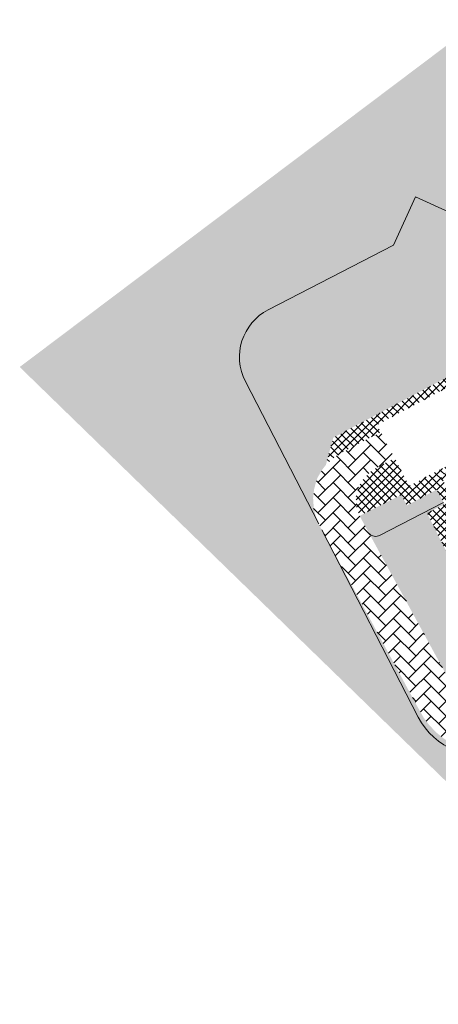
# Model space of a CAD drawing. Extents: x 7489187 to 7491099, y 5781939 to 5785132.
# Tile 4 of 256: x 7490034 to 7490082, y 5784304 to 5784414. Entities that reach past the tile are written whole.
import ezdxf

# ---------------------------------------------------------------- set-up
doc = ezdxf.new("R2010")
doc.units = 0
doc.header["$MEASUREMENT"] = 0
doc.layers.get('0').update_dxf_attribs({"linetype": 'CONTINUOUS', "lineweight": 5})
for name, color, linetype, lineweight in [('_ISTN_ROZBIÓRKA_DR_szraf utwardzenia', 40, 'CONTINUOUS', 15), ('_ISTN_ROZBIÓRKA_DR_szraf zieleń', 40, 'CONTINUOUS', 30), ('_ROZBIÓRKA_DR_szraf utwardzenia', 11, 'CONTINUOUS', 15), ('_ROZBIÓRKA_DR_szraf zieleń', 11, 'CONTINUOUS', 30)]:
    doc.layers.add(name, color=color, linetype=linetype, lineweight=lineweight)
pattern_1 = [(45, (-7489999.249338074, -5784190.541704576), (-0.4419417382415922, 0.4419417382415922), []), (135, (-7489999.249338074, -5784190.541704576), (-0.4419417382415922, -0.4419417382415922), [])]

# ---------------------------------------------------------------- blocks, each defined once
blk = doc.blocks.new('FDFSDFSSDFZ')
at = {"layer": '_ISTN_ROZBIÓRKA_DR_szraf utwardzenia', "ltscale": 2}
h = blk.add_hatch(dxfattribs=at)
h.set_pattern_fill('AR-HBONE', color=256, scale=0.5)
h.set_pattern_definition([(45, (-7490095.743009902, -5784199.445437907), (0, 2.82842712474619), [6, -2]), (135, (-7490094.328796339, -5784198.031224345), (2.220446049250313e-16, 2.82842712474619), [6, -2])])
h.paths.add_polyline_path([(86.07000000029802, -32.99000000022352), (94.28000000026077, -28.87999999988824), (97.87000000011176, -27.04999999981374), (98.75999999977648, -26.18999999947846), (98.9199999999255, -25.89999999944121), (99.28000000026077, -25.29000000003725), (99.69000000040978, -24.33000000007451), (100, -23.55999999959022), (100.7000000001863, -22.08999999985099), (100.9142929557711, -21.63151274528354), (100.212429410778, -20.30914882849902), (72.73376459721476, -34.053068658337), (73.19000000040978, -33.91999999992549), (73.69000000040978, -33.87999999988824), (74.17999999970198, -33.93999999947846), (74.5, -34.03000000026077), (74.95000000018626, -34.25), (75.34999999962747, -34.54999999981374), (75.67999999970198, -34.91999999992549), (75.88999999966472, -35.28000000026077), (79.17999999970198, -41.91999999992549), (88.25999999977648, -37.29000000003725)])
h.paths.add_polyline_path([(56.76996515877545, -6.416777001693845), (56.81000000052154, -6.290000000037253), (56.74000000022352, -6.439999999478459)])
h.paths.add_polyline_path([(58.72203747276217, 5.920433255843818), (58.78000000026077, 5.910000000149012), (58.66999999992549, 5.950000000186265)])
at = {"layer": '_ISTN_ROZBIÓRKA_DR_szraf utwardzenia'}
h = blk.add_hatch(dxfattribs=at)
h.set_pattern_fill('ANSI37', color=256, scale=5)
h.set_pattern_definition(pattern_1)
h.paths.add_polyline_path([(49.21128002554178, -15.8999971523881), (49.17999999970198, -15.88999999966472), (49.21972360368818, -15.86885679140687)])
edge = h.paths.add_edge_path()
edge.add_line((57.83947440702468, -11.22995377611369), (57.84488315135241, -11.23069774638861))
edge.add_arc((57.84195499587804, -11.23195268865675), 0.003185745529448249, 23.19889622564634, 141.1373759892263)
edge = h.paths.add_edge_path()
edge.add_arc((64.61025957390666, -24.4506355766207), 0.007993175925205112, 283.4928539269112, 394.6269540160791)
edge.add_line((64.61683691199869, -24.44609360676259), (64.61212457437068, -24.4584081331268))
h.paths.add_polyline_path([(59.70999999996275, -43.95999999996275), (57.41999999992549, -45.16000000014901), (58.66000000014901, -47.29000000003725), (60.84999999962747, -46.13999999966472)])
h.paths.add_polyline_path([(62.3219036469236, -42.59157070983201), (61.12999999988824, -40.28000000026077), (56.21445642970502, -42.88642733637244), (57.41999999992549, -45.16000000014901), (59.70999999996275, -43.95999999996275)])
h.paths.add_polyline_path([(69.25, -42), (68.17999999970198, -39.95000000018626), (67.25999999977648, -38.12999999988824), (66.78000000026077, -37.97999999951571), (66.29000000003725, -37.91999999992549), (65.79000000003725, -37.95000000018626), (65.29999999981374, -38.0699999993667), (65.04999999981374, -38.16999999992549), (64.62000000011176, -38.41000000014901), (64.5800000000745, -38.43999999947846), (61.12999999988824, -40.28000000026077), (63.44000000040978, -44.75999999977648)])
h.paths.add_polyline_path([(94.27999806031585, -28.88000097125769), (86.07000000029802, -32.99000000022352), (88.25999999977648, -37.29000000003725), (79.17999999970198, -41.91999999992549), (75.88999999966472, -35.28000000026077), (75.67999999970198, -34.91999999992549), (75.34999999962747, -34.54999999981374), (74.95000000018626, -34.25), (74.5, -34.03000000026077), (74.17999999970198, -33.93999999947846), (73.69000000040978, -33.87999999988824), (73.19000000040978, -33.91999999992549), (72.73376459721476, -34.053068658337), (72.43999998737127, -34.20000000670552), (72.1699999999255, -34.33999999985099), (71.79000000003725, -34.66000000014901), (71.46999999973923, -35.04999999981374), (71.34999999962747, -35.25), (71.15000000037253, -35.70999999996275), (71.04999999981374, -36.20000000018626), (71.04000000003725, -36.70000000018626), (71.12000000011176, -37.18999999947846), (71.29999999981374, -37.66000000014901), (75.25, -35.67999999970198), (78.86000000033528, -42.87000000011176), (89.23973959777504, -37.63369145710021), (87.40836682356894, -33.99561086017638), (90.47659464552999, -32.4519082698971), (91.88351546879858, -35.26232675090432), (92.4199999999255, -35), (93.20490985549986, -36.57251269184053), (97.14850970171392, -34.61004490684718)])
h.paths.add_polyline_path([(86.37999999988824, -61.91999999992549), (92.92999999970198, -56.79999999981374), (92.5800000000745, -56.0699999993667), (85.8300000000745, -61.26999999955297), (77.20999999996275, -67.66000000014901), (73.91000000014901, -69.53000000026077), (72.25316040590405, -70.20779801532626), (72.90929836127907, -70.84536183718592), (74.25, -70.26999999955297), (77.59999999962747, -68.38999999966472)])
h.paths.add_polyline_path([(87.94964933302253, 2.794854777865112), (86.28000000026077, 1.870000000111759), (87.45000000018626, -0.1799999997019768), (89.03984216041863, 0.7408491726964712)])
h = blk.add_hatch(dxfattribs=at)
h.set_pattern_fill('AR-CONC', color=256, scale=0.3, angle=236.3880229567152)
h.set_pattern_definition([(286.3880229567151, (-7489999.249338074, -5784190.541704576), (-1.347932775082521, -1.687802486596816), [0.225, -2.475]), (231.3880229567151, (-7489999.249338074, -5784190.541704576), (2.109713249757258, -0.9025045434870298), [0.18, -1.98]), (336.8394674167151, (-7489999.361665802, -5784190.682354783), (0.7617804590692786, -2.590307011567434), [0.191220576, -2.103426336]), (282.5722229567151, (-7489998.749654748, -5784190.873843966), (-2.185900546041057, -2.391536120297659), [0.3375, -3.7125]), (333.0236584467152, (-7489998.931813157, -5784191.073138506), (0.8815638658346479, -3.952890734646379), [0.2868310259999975, -3.155141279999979]), (227.5721869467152, (-7489998.749654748, -5784190.873843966), (0.8815638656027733, -3.9528907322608), [0.27, -2.970000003]), (257.3880229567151, (-7489999.040645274, -5784191.040650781), (-1.997191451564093, -0.8226945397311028), [0.2249999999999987, -2.47499999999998]), (202.3880229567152, (-7489999.040645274, -5784191.040650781), (1.407653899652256, -1.812157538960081), [0.18, -1.98]), (307.8394676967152, (-7489999.207077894, -5784191.109208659), (-0.589537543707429, -2.634852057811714), [0.19122057, -2.103426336]), (273.8880229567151, (-7489999.249338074, -5784190.541704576), (0.8115137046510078, -0.5832161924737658), [0, -1.956, 0, -2.01, 0, -1.9875]), (243.8880229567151, (-7489999.249338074, -5784190.541704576), (0.5485260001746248, -1.312255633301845), [0, -1.146, 0, -1.911, 0, -0.7575]), (203.8880229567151, (-7489998.879002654, -5784189.984557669), (-0.942868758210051, -1.296254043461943), [0, -0.75, 0, -2.34, 0, -3.105]), (193.8880229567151, (-7489998.712932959, -5784189.734716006), (-0.7183915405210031, -1.623286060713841), [0, -0.975, 0, -1.554, 0, -2.205])])
h.paths.add_polyline_path([(85.8300000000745, -61.26999999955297), (92.5800000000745, -56.0699999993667), (97.87000000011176, -52.12999999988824), (111.1299999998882, -42.04000000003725), (111.5759357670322, -41.71885284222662), (109.8061731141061, -38.38448637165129), (105.9199999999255, -41.54999999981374), (95.04999999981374, -49.75), (87.37000000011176, -55.63999999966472), (77.49000000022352, -63.12999999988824), (72.98000000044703, -65.91000000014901), (70.56000000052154, -66.8999999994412), (71.12922030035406, -69.1156747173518), (72.25316040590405, -70.20779801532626), (73.91000000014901, -69.53000000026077), (77.20999999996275, -67.66000000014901)])
at = {"layer": '_ISTN_ROZBIÓRKA_DR_szraf zieleń'}
h = blk.add_hatch(dxfattribs=at)
h.set_pattern_fill('AR-SAND', color=256, scale=0.5, angle=236.3880229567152)
h.set_pattern_definition([(273.8880229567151, (-7489999.249338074, -5784190.541704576), (0.8197702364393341, -0.5070811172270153), [0, -0.76, 0, -0.85, 0, -0.8125]), (243.8880229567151, (-7489999.249338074, -5784190.541704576), (0.6853056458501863, -1.5180614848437), [0, -0.41, 0, -0.685, 0, -0.2625]), (203.8880229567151, (-7489998.908895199, -5784190.029529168), (-0.8595845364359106, -1.298303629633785), [0, -0.25, 0, -0.9, 0, -1.175]), (193.8880229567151, (-7489998.908895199, -5784190.029529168), (-0.466577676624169, -1.494684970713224), [0, -0.125, 0, -0.59, 0, -0.675])])
edge = h.paths.add_edge_path(flags=17)
edge.add_line((46.94635382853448, -13.79315116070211), (43.59032535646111, -15.57982763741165))
edge.add_line((43.59032535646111, -15.57982763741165), (42.95999999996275, -14.38999999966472))
edge.add_line((42.95999999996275, -14.38999999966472), (38.25999999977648, -16.75))
edge.add_line((38.25999999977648, -16.75), (39.37166953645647, -18.78823610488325))
edge.add_arc((40.06136920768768, -18.06414055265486), 1.000000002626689, 226.3936601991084, 297.2604725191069)
edge.add_line((40.51940561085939, -18.95307399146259), (47.71854556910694, -15.24360819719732))
edge.add_line((47.71854556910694, -15.24360819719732), (46.94635382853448, -13.79315116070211))
h.paths.add_polyline_path([(89.03984216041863, 0.7408491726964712), (87.45000000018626, -0.1799999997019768), (86.28000000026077, 1.870000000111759), (87.94964933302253, 2.794854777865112), (86.9141155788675, 4.745878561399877), (86.54000000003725, 4.060000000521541), (86.19000000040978, 3.129999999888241), (85.99000000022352, 2.150000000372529), (85.95000000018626, 1.150000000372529), (86.03000000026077, 0.3200000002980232), (92.75999999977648, -12.09999999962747), (93.08999999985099, -12.70000000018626), (93.59999999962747, -13.29999999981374), (94.15000000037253, -13.75), (94.81000000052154, -14.0699999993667), (95.54999999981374, -14.21999999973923), (96.28000000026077, -14.25999999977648), (96.95837672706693, -14.17826786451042)], flags=17)
edge = h.paths.add_edge_path()
edge.add_line((100.9142929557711, -21.63151274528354), (100.7000000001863, -22.08999999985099))
edge.add_line((100.7000000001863, -22.08999999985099), (100, -23.55999999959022))
edge.add_line((100, -23.55999999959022), (99.69000000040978, -24.33000000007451))
edge.add_line((99.69000000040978, -24.33000000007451), (99.28000000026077, -25.29000000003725))
edge.add_line((99.28000000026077, -25.29000000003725), (98.9199999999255, -25.89999999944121))
edge.add_line((98.9199999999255, -25.89999999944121), (98.75999999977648, -26.18999999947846))
edge.add_line((98.75999999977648, -26.18999999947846), (97.87000000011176, -27.04999999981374))
edge.add_line((97.87000000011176, -27.04999999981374), (94.28000000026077, -28.87999999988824))
edge.add_line((94.28000000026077, -28.87999999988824), (97.63736342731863, -35.58656293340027))
edge.add_line((97.63736342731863, -35.58656293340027), (93.16631717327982, -37.82480898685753))
edge.add_line((93.16631717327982, -37.82480898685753), (91.88351546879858, -35.26232675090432))
edge.add_line((91.88351546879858, -35.26232675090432), (88.81000000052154, -36.78000000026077))
edge.add_line((88.81000000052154, -36.78000000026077), (89.24121690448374, -37.63662617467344))
edge.add_line((89.24121690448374, -37.63662617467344), (78.86000000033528, -42.87000000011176))
edge.add_line((78.86000000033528, -42.87000000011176), (75.25, -35.67999999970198))
edge.add_line((75.25, -35.67999999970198), (71.29999999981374, -37.66000000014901))
edge.add_line((71.29999999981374, -37.66000000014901), (80.79999999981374, -55.76999999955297))
edge.add_line((80.79999999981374, -55.76999999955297), (77.29999999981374, -57.46999999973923))
edge.add_line((77.29999999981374, -57.46999999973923), (69.25, -42))
edge.add_line((69.25, -42), (63.44000000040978, -44.75999999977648))
edge.add_line((63.44000000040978, -44.75999999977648), (62.3219036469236, -42.59157070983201))
edge.add_line((62.3219036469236, -42.59157070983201), (59.71101718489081, -43.96194514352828))
edge.add_line((59.71101718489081, -43.96194514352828), (60.84999999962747, -46.13999999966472))
edge.add_line((60.84999999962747, -46.13999999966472), (58.66000000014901, -47.29000000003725))
edge.add_line((58.66000000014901, -47.29000000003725), (57.41999999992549, -45.16000000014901))
edge.add_line((57.41999999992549, -45.16000000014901), (56.2190921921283, -42.89517006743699))
edge.add_line((56.2190921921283, -42.89517006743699), (55.20999999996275, -43.20000000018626))
edge.add_line((55.20999999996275, -43.20000000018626), (54.23000000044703, -43.37999999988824))
edge.add_arc((51.92325254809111, -35.80484337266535), 7.91859089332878, 207.0490962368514, 286.93626954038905, ccw=False)
edge.add_line((44.87081948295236, -39.4058528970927), (33.73000000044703, -17.80999999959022))
edge.add_line((33.73000000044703, -17.80999999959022), (25.40427235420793, -1.626181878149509))
edge.add_arc((30.7378729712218, 1.122036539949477), 6.000000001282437, 117.26047265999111, 207.2604725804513, ccw=False)
edge.add_line((27.98965454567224, 6.455637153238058), (42.06542094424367, 13.70838878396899))
edge.add_line((42.06542094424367, 13.70838878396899), (44.54986302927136, 19.16984898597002))
edge.add_line((44.54986302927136, 19.16984898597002), (54.29281407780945, 14.73773801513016))
edge.add_line((54.29281407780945, 14.73773801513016), (52.65850050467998, 11.14508493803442))
edge.add_line((52.65850050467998, 11.14508493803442), (55.58000000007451, 12.58999999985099))
edge.add_line((55.58000000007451, 12.58999999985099), (57.96999999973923, 8.140000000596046))
edge.add_line((57.96999999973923, 8.140000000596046), (58.33000000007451, 7.890000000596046))
edge.add_line((58.33000000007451, 7.890000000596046), (59.36000000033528, 8.25))
edge.add_line((59.36000000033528, 8.25), (58.67999999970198, 10.29999999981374))
edge.add_line((58.67999999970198, 10.29999999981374), (59.59999999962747, 10.62999999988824))
edge.add_line((59.59999999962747, 10.62999999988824), (60.3120239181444, 8.584184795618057))
edge.add_line((60.3120239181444, 8.584184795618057), (62.33999999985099, 9.290000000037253))
edge.add_line((62.33999999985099, 9.290000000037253), (61.70000000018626, 11.37000000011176))
edge.add_line((61.70000000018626, 11.37000000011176), (62.65000000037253, 11.70999999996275))
edge.add_line((62.65000000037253, 11.70999999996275), (62.79327710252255, 11.23468389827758))
edge.add_line((62.79327710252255, 11.23468389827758), (65.04409988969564, 12.05855243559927))
edge.add_line((65.04409988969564, 12.05855243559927), (64.88999999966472, 12.50999999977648))
edge.add_line((64.88999999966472, 12.50999999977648), (65.8300000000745, 12.83999999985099))
edge.add_line((65.8300000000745, 12.83999999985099), (65.97795227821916, 12.40037037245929))
edge.add_line((65.97795227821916, 12.40037037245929), (66.52810051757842, 12.60174110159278))
edge.add_line((66.52810051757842, 12.60174110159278), (67.12280952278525, 10.97698603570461))
edge.add_line((67.12280952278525, 10.97698603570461), (69.23000000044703, 11.70000000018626))
edge.add_line((69.23000000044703, 11.70000000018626), (68.54999999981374, 13.81000000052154))
edge.add_line((68.54999999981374, 13.81000000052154), (69.45999999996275, 14.12999999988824))
edge.add_line((69.45999999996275, 14.12999999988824), (70.1699999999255, 12.03000000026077))
edge.add_line((70.1699999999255, 12.03000000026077), (71, 12.32000000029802))
edge.add_line((71, 12.32000000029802), (72.50999999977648, 7.799999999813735))
edge.add_line((72.50999999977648, 7.799999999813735), (82.66000000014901, 11.41999999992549))
edge.add_line((82.66000000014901, 11.41999999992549), (83.19093015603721, 11.76064102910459))
edge.add_line((83.19093015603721, 11.76064102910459), (70.9199999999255, 34.87999999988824))
edge.add_line((70.9199999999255, 34.87999999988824), (51.91000000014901, 39.10000000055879))
edge.add_line((51.91000000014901, 39.10000000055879), (0, 0))
edge.add_line((0, 0), (71.12922030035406, -69.1156747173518))
edge.add_line((71.12922030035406, -69.1156747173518), (70.56000000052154, -66.8999999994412))
edge.add_line((70.56000000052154, -66.8999999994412), (72.98000000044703, -65.91000000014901))
edge.add_line((72.98000000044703, -65.91000000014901), (77.49000000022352, -63.12999999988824))
edge.add_line((77.49000000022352, -63.12999999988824), (87.37000000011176, -55.63999999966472))
edge.add_line((87.37000000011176, -55.63999999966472), (95.04999999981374, -49.75))
edge.add_line((95.04999999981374, -49.75), (105.9199999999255, -41.54999999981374))
edge.add_line((105.9199999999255, -41.54999999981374), (109.8061731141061, -38.38448637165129))
edge.add_line((109.8061731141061, -38.38448637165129), (100.9142929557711, -21.63151274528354))
h.paths.add_polyline_path([(112.2400000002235, -42.96999999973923), (111.5759357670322, -41.71885284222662), (111.1299999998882, -42.04000000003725), (97.87000000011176, -52.12999999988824), (92.5800000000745, -56.0699999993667), (92.92999999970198, -56.79999999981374), (86.37999999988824, -61.91999999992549), (77.59999999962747, -68.38999999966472), (74.25, -70.26999999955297), (72.90929836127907, -70.84536183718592), (73.8300000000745, -71.74000000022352)])
at = {"layer": '_ROZBIÓRKA_DR_szraf utwardzenia'}
h = blk.add_hatch(dxfattribs=at)
h.set_pattern_fill('ANSI37', color=256, scale=5)
h.set_pattern_definition(pattern_1)
h.paths.add_polyline_path([(49.21128002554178, -15.8999971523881), (49.17999999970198, -15.88999999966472), (49.21972360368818, -15.86885679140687)], flags=16)
edge = h.paths.add_edge_path(flags=16)
edge.add_line((57.83947440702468, -11.22995377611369), (57.84488315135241, -11.23069774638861))
edge.add_arc((57.84195499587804, -11.23195268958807), 0.003185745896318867, 23.19891162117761, 141.1373629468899)
edge = h.paths.add_edge_path(flags=16)
edge.add_arc((64.61025957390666, -24.4506355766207), 0.007993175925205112, 283.4928539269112, 394.6269392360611)
edge.add_line((64.61683691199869, -24.44609360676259), (64.61212457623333, -24.4584081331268))
h.paths.add_polyline_path([(57.13999999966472, -30.76999999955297), (56.24000000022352, -31.25), (54.92999999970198, -31.76999999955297), (57.46999999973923, -36.92999999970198), (59.61000000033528, -35.75999999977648)])
edge = h.paths.add_edge_path()
edge.add_line((53.41999999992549, 0.9100000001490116), (53.25, 1.270000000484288))
edge.add_line((53.25, 1.270000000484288), (49.25, 8.5))
edge.add_line((49.25, 8.5), (51.61000000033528, 9.6800000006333))
edge.add_line((51.61000000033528, 9.6800000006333), (54.34999999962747, 4.520000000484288))
edge.add_line((54.34999999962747, 4.520000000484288), (54.53000000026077, 4.370000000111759))
edge.add_line((54.53000000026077, 4.370000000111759), (54.90000000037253, 4.25))
edge.add_line((54.90000000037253, 4.25), (55.29000000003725, 4.320000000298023))
edge.add_line((55.29000000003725, 4.320000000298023), (55.48000000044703, 4.450000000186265))
edge.add_line((55.48000000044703, 4.450000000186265), (55.70000000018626, 4.78000000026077))
edge.add_line((55.70000000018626, 4.78000000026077), (55.73000000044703, 5.169999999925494))
edge.add_line((55.73000000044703, 5.169999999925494), (53.04999999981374, 10.41999999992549))
edge.add_line((53.04999999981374, 10.41999999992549), (55.21999999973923, 11.49000000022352))
edge.add_line((55.21999999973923, 11.49000000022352), (57.61000000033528, 7))
edge.add_line((57.61000000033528, 7), (57.62000000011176, 6.96999999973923))
edge.add_line((57.62000000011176, 6.96999999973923), (57.87999999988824, 6.540000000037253))
edge.add_line((57.87999999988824, 6.540000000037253), (58.23000000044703, 6.200000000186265))
edge.add_line((58.23000000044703, 6.200000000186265), (58.66999999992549, 5.950000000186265))
edge.add_line((58.66999999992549, 5.950000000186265), (58.78000000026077, 5.910000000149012))
edge.add_line((58.78000000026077, 5.910000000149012), (59.28000000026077, 5.820000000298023))
edge.add_line((59.28000000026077, 5.820000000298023), (59.77000000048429, 5.870000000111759))
edge.add_line((59.77000000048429, 5.870000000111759), (60.24000000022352, 6.040000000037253))
edge.add_line((60.24000000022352, 6.040000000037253), (69.69000000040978, 9.5))
edge.add_line((69.69000000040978, 9.5), (69.99000000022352, 9.53000000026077))
edge.add_line((69.99000000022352, 9.53000000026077), (70.28000000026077, 9.480000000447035))
edge.add_line((70.28000000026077, 9.480000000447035), (70.45999999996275, 9.400000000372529))
edge.add_line((70.45999999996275, 9.400000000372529), (70.70000000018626, 9.230000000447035))
edge.add_line((70.70000000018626, 9.230000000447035), (70.89885714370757, 8.9648571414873))
edge.add_line((70.89885714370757, 8.9648571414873), (71.1699999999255, 8.360000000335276))
edge.add_line((71.1699999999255, 8.360000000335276), (71.36000000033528, 8.120000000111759))
edge.add_line((71.36000000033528, 8.120000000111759), (71.58999999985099, 7.940000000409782))
edge.add_line((71.58999999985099, 7.940000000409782), (71.77000000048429, 7.860000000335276))
edge.add_line((71.77000000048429, 7.860000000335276), (72.06000000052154, 7.78000000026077))
edge.add_line((72.06000000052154, 7.78000000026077), (72.36000000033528, 7.78000000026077))
edge.add_line((72.36000000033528, 7.78000000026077), (72.50999999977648, 7.799999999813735))
edge.add_line((72.50999999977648, 7.799999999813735), (71, 12.32000000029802))
edge.add_line((71, 12.32000000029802), (70.1699999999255, 12.03000000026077))
edge.add_line((70.1699999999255, 12.03000000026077), (69.45999999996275, 14.12999999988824))
edge.add_line((69.45999999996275, 14.12999999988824), (68.54999999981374, 13.81000000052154))
edge.add_line((68.54999999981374, 13.81000000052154), (69.23000000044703, 11.70000000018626))
edge.add_line((69.23000000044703, 11.70000000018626), (66.53000000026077, 10.75999999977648))
edge.add_line((66.53000000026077, 10.75999999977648), (65.8300000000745, 12.83999999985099))
edge.add_line((65.8300000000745, 12.83999999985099), (64.88999999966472, 12.50999999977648))
edge.add_line((64.88999999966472, 12.50999999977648), (65.59999999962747, 10.4300000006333))
edge.add_line((65.59999999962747, 10.4300000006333), (63.28000000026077, 9.620000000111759))
edge.add_line((63.28000000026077, 9.620000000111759), (62.65000000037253, 11.70999999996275))
edge.add_line((62.65000000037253, 11.70999999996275), (61.70000000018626, 11.37000000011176))
edge.add_line((61.70000000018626, 11.37000000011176), (62.33999999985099, 9.290000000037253))
edge.add_line((62.33999999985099, 9.290000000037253), (60.3120239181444, 8.584184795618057))
edge.add_line((60.3120239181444, 8.584184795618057), (59.59999999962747, 10.62999999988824))
edge.add_line((59.59999999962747, 10.62999999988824), (58.67999999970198, 10.29999999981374))
edge.add_line((58.67999999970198, 10.29999999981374), (59.36000000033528, 8.25))
edge.add_line((59.36000000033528, 8.25), (58.33000000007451, 7.890000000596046))
edge.add_line((58.33000000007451, 7.890000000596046), (57.96999999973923, 8.140000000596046))
edge.add_line((57.96999999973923, 8.140000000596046), (55.58000000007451, 12.58999999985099))
edge.add_line((55.58000000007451, 12.58999999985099), (48.20000000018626, 8.940000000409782))
edge.add_line((48.20000000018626, 8.940000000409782), (50.97033841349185, 3.867689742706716))
edge.add_line((50.97033841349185, 3.867689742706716), (48.09999999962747, 2.299999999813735))
edge.add_line((48.09999999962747, 2.299999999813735), (49.53000000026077, -0.4100000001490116))
edge.add_line((49.53000000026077, -0.4100000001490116), (35.29999999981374, -7.950000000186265))
edge.add_line((35.29999999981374, -7.950000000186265), (34.46999999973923, -11.01999999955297))
edge.add_line((34.46999999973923, -11.01999999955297), (35.19000000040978, -10.3199999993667))
edge.add_line((35.19000000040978, -10.3199999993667), (36.23000000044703, -9.629999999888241))
edge.add_line((36.23000000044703, -9.629999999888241), (40.65472773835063, -7.322749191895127))
edge.add_line((40.65472773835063, -7.322749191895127), (40.24102300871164, -6.539787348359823))
edge.add_arc((40.21999999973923, -6.5), 0.04499999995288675, 180, 297.8512683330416, ccw=False)
edge.add_arc((40.21999999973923, -6.5), 0.04499999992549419, 27.878521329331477, 180, ccw=False)
edge.add_line((40.25977734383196, -6.478958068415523), (50.01022265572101, -1.321041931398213))
edge.add_arc((50.04999999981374, -1.299999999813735), 0.0449999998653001, -61.44158740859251, 207.8785213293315, ccw=False)
edge.add_line((50.07151245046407, -1.339524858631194), (50.51421052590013, -2.152894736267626))
edge.add_line((50.51421052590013, -2.152894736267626), (52.70000000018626, -1.059999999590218))
edge.add_line((52.70000000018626, -1.059999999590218), (53.12000000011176, -0.7000000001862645))
edge.add_line((53.12000000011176, -0.7000000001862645), (53.33999999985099, -0.3599999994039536))
edge.add_line((53.33999999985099, -0.3599999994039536), (53.46999999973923, 0.009999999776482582))
edge.add_line((53.46999999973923, 0.009999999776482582), (53.5, 0.5200000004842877))
edge.add_line((53.5, 0.5200000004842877), (53.41999999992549, 0.9100000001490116))
h.paths.add_polyline_path([(49.1800000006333, -15.89000000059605), (57.86000000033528, -11.26999999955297), (64.6000000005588, -24.41999999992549), (56.04000000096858, -28.9300000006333)], flags=16)
h.paths.add_polyline_path([(65.40000000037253, -26.51999999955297), (65.63999999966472, -26.33999999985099), (65.86000000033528, -26.13999999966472), (66, -25.97999999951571), (66.19000000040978, -25.75), (66.33999999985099, -25.49000000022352), (66.46999999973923, -25.21999999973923), (66.57000000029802, -24.93999999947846), (66.58999999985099, -24.84999999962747), (66.62000000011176, -24.55999999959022), (66.62000000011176, -24.25999999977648), (66.5800000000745, -23.95999999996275), (66.52000000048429, -23.67999999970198), (66.42999999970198, -23.39999999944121), (66.29999999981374, -23.12999999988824), (60.95999999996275, -12.74000000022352), (59.91999999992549, -10.75), (59.87000000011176, -10.63999999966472), (59.70999999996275, -10.38999999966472), (59.5, -10.17999999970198), (59.25, -10.00999999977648), (59.20999999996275, -9.990000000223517), (58.92999999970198, -9.889999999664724), (58.62999999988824, -9.849999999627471), (58.33000000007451, -9.870000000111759), (48.79999999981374, -14.89999999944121), (47.37000000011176, -12.22999999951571), (50.53000000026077, -10.54000000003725), (50.33999999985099, -10.10999999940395), (55.54000000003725, -7.370000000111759), (56.74000000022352, -6.439999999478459), (56.81000000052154, -6.290000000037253), (56.92999999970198, -5.910000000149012), (56.96999999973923, -5.509999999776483), (56.92999999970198, -5.120000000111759), (56.81000000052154, -4.729999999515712), (56.62000000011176, -4.379999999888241), (56.36000000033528, -4.069999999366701), (56.04999999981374, -3.830000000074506), (55.69000000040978, -3.639999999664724), (55.63999999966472, -3.629999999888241), (55.24000000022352, -3.559999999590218), (54.83999999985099, -3.580000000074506), (54.45999999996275, -3.679999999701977), (52.01594937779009, -4.91204191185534), (52.57000000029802, -5.929999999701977), (48.15000000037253, -8.269999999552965), (49.33000000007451, -10.5), (43.84999999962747, -13.37000000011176), (42.19067206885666, -10.22961904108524), (40.32000000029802, -11.29000000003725), (39.54999999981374, -11.75), (38.83000000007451, -12.43999999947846), (38.25, -13.3199999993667), (37.91000000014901, -14.25999999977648), (37.84999999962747, -14.68999999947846), (37.90000000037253, -15.68999999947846), (38.25999999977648, -16.75), (42.95999999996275, -14.38999999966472), (43.59032535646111, -15.57982763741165), (46.94635382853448, -13.79315116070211), (47.83000000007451, -15.45000000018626), (45.86000000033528, -16.43999999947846), (49.02000000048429, -22.74000000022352), (51.12999999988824, -21.63999999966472), (56.24000000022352, -31.25), (57.13999999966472, -30.76999999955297), (59.61000000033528, -35.75999999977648), (63.79000000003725, -33.59999999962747), (63.83000000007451, -33.5699999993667), (64.12000000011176, -33.29999999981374), (64.28000000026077, -32.92999999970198), (64.28000000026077, -32.53000000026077), (64.12999999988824, -32.16999999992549), (64.08999999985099, -32.10999999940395), (63.79000000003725, -31.84999999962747), (63.41000000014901, -31.71999999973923), (63.02000000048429, -31.75999999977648), (62.66000000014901, -31.93999999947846), (59.59999999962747, -33.58999999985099), (57.91999999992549, -30.38999999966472), (64.67999999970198, -26.85999999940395), (64.87000000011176, -26.79000000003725), (65.13999999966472, -26.66999999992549)])
at = {"layer": '_ROZBIÓRKA_DR_szraf utwardzenia', "ltscale": 2}
h = blk.add_hatch(dxfattribs=at)
h.set_pattern_fill('AR-HBONE', color=256, scale=0.3)
h.set_pattern_definition([(45, (-7490034.42, -5784375.3), (0, 1.697056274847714), [3.6, -1.2]), (135, (-7490033.571471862, -5784374.451471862), (1.332267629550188e-16, 1.697056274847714), [3.6, -1.2])])
h.paths.add_polyline_path([(38.25, -13.3199999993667), (38.83000000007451, -12.43999999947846), (39.54999999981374, -11.75), (40.32000000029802, -11.29000000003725), (42.19067206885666, -10.22961904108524), (40.65472773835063, -7.322749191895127), (36.23000000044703, -9.629999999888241), (35.19000000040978, -10.3199999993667), (34.46999999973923, -11.01999999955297), (34.08000000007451, -11.51999999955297), (33.57000000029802, -12.37999999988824), (33.40000000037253, -12.79999999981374), (33.13999999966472, -13.76999999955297), (33.03000000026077, -14.75999999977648), (33.03000000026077, -14.91999999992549), (33.11000000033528, -15.91999999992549), (33.33999999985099, -16.88999999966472), (33.73000000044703, -17.80999999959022), (44.74000000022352, -38.16999999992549), (45.5, -39.50999999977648), (46.09999999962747, -40.29999999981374), (46.79000000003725, -41.03000000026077), (46.96999999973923, -41.20000000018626), (47.75, -41.83000000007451), (48.59999999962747, -42.35999999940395), (49.49000000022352, -42.80999999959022), (49.99000000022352, -42.99000000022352), (50.95999999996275, -43.25), (51.94000000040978, -43.41000000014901), (52.94000000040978, -43.46999999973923), (53.24000000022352, -43.46999999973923), (54.23000000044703, -43.37999999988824), (54.53093875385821, -43.32472553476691), (55.32023093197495, -43.0119182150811), (56.07868828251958, -42.63037790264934), (65.84885452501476, -37.59615190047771, -0.4479799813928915), (67.25999990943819, -38.12999982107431), (68.17999999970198, -39.95000000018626), (69.25, -42), (77.29999999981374, -57.46999999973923), (80.79999999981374, -55.76999999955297), (71.29999999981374, -37.66000000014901), (71.11532196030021, -37.75257278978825), (70.40477853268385, -36.37358674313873, -0.4142135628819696), (70.83567556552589, -35.02661690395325), (72.1699999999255, -34.33999999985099), (72.43999998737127, -34.20000000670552), (67.55191766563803, -25.4160916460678), (92.92499999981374, -12.39999999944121), (92.75999999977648, -12.09999999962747), (86.03000000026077, 0.3200000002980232), (60.95999999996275, -12.74000000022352), (66.29999999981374, -23.12999999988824), (66.42999999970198, -23.39999999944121), (66.52000000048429, -23.67999999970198), (66.5800000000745, -23.95999999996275), (66.62000000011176, -24.25999999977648), (66.62000000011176, -24.55999999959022), (66.5850485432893, -24.89786407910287), (66.46999999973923, -25.21999999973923), (66.33999999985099, -25.49000000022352), (66.19000000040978, -25.75), (66, -25.97999999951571), (65.86000000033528, -26.13999999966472), (65.63999999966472, -26.33999999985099), (65.40000000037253, -26.51999999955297), (65.13999999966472, -26.66999999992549), (64.87000000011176, -26.79000000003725), (64.67999999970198, -26.85999999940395), (57.91999999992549, -30.38999999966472), (59.59999999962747, -33.58999999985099), (62.66000000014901, -31.93999999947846), (63.02000000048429, -31.75999999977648), (63.41000000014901, -31.71999999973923), (63.79000000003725, -31.84999999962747), (64.11347826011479, -32.1303478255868), (64.28000000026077, -32.53000000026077), (64.28000000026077, -32.92999999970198), (64.12000000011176, -33.29999999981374), (63.80747909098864, -33.59096774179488), (59.61000000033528, -35.75999999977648), (57.46999999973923, -36.92999999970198), (55.08000000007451, -38.25), (54.12999999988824, -38.54999999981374), (53.13999999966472, -38.66000000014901), (52.81000000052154, -38.64999999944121), (51.82000000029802, -38.49000000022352), (50.88999999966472, -38.14999999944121), (50.37999999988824, -37.85999999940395), (48.83000000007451, -36.12999999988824), (38.25999999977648, -16.75), (37.90000000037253, -15.68999999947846), (37.84999999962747, -14.68999999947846), (37.91000000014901, -14.25999999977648)])
h.paths.add_polyline_path([(67.88999999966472, -12.33999999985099), (67.95000000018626, -12.04999999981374), (68.12999999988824, -11.80999999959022), (68.38999999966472, -11.66000000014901), (68.69000000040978, -11.63999999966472), (68.96999999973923, -11.75999999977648), (69.16000000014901, -11.95999999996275), (72.74000000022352, -18.93999999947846), (72.91000000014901, -19.18999999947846), (72.96999999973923, -19.47999999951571), (72.9199999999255, -19.76999999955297), (72.75, -20.01999999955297), (72.53000000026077, -20.17999999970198), (72.24000000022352, -20.24000000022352), (71.94000000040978, -20.18999999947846), (71.69000000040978, -20.03000000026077), (71.48000000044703, -19.66999999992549), (67.96999999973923, -12.62999999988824)], flags=16)
h.paths.add_polyline_path([(74.59999999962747, -8.979999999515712), (74.58999999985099, -8.679999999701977), (74.70999999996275, -8.410000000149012), (74.92999999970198, -8.21999999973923), (75.21999999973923, -8.149999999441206), (75.50999999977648, -8.209999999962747), (75.75, -8.399999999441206), (75.8300000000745, -8.540000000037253), (79.37000000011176, -15.35999999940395), (79.54999999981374, -15.59999999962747), (79.62999999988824, -15.87999999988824), (79.59999999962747, -16.17999999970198), (79.45999999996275, -16.43999999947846), (79.19933333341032, -16.65533333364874), (78.88999999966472, -16.72999999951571), (78.58999999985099, -16.68999999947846), (78.3300000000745, -16.54999999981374), (78.15000000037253, -16.3199999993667), (78.06000000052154, -16.08000000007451), (74.74000000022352, -9.240000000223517)], flags=16)
h.paths.add_polyline_path([(81.11000000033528, -5.519999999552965), (81.15000000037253, -5.21999999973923), (81.32000000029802, -4.96999999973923), (81.5, -4.849999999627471), (81.79000000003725, -4.78000000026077), (82.0800000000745, -4.839999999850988), (82.32000000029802, -5.019999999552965), (82.38999999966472, -5.120000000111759), (86.09999999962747, -12.25999999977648), (86.13999999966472, -12.55999999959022), (86.06000000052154, -12.83999999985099), (85.87000000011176, -13.0699999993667), (85.77000000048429, -13.13999999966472), (85.49000000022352, -13.22999999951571), (85.19000000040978, -13.18999999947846), (84.92999999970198, -13.04000000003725), (84.77000000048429, -12.83000000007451), (81.20000000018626, -5.799999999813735)], flags=16)
h.paths.add_polyline_path([(58.33000000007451, -9.870000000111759), (58.62999999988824, -9.849999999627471), (58.92999999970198, -9.889999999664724), (59.23230088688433, -9.997964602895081), (59.5, -10.17999999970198), (59.75969072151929, -10.43969072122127), (56.81000000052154, -4.729999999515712), (56.92999999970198, -5.120000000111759), (56.96999999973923, -5.509999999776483), (56.92999999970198, -5.910000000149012), (56.81000000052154, -6.290000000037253), (56.74000000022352, -6.439999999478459), (55.54000000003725, -7.370000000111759), (50.33999999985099, -10.10999999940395), (50.53000000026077, -10.54000000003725), (47.37000000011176, -12.22999999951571), (48.79999999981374, -14.89999999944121)], flags=17)
h.paths.add_polyline_path([(53.41533603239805, 0.9327368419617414), (53.5, 0.5200000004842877), (53.46999999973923, 0.009999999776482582), (53.33999999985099, -0.3599999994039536), (53.12000000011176, -0.7000000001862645), (52.70000000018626, -1.059999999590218), (50.52000000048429, -2.149999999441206), (52.02000000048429, -4.910000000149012), (54.45999999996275, -3.679999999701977), (54.83999999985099, -3.580000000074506), (55.24000000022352, -3.559999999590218), (55.68645669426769, -3.638129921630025), (56.04999999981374, -3.830000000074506), (56.36000000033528, -4.069999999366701), (56.58388452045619, -4.336939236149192)])
h.paths.add_polyline_path([(72.50999999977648, 7.799999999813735), (72.36000000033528, 7.78000000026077), (72.06000000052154, 7.78000000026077), (71.77000000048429, 7.860000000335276), (71.58999999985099, 7.940000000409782), (71.36000000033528, 8.120000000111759), (71.1699999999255, 8.360000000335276), (70.91000000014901, 8.940000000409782), (70.87999999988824, 8.990000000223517), (70.70000000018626, 9.230000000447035), (70.45999999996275, 9.400000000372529), (70.28000000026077, 9.480000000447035), (69.99000000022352, 9.53000000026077), (69.69000000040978, 9.5), (60.24000000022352, 6.040000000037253), (59.77000000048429, 5.870000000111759), (59.28000000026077, 5.820000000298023), (58.72203747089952, 5.920433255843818), (58.23000000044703, 6.200000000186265), (57.87999999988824, 6.540000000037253), (57.62000000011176, 6.96999999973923), (57.61000000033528, 7), (55.21999999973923, 11.49000000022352), (53.04999999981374, 10.41999999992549), (55.73000000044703, 5.169999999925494), (55.70000000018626, 4.78000000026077), (55.48000000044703, 4.450000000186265), (55.29000000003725, 4.320000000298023), (54.90000000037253, 4.25), (54.53000000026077, 4.370000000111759), (54.34999999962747, 4.520000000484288), (51.61000000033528, 9.6800000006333), (49.25, 8.5), (53.25, 1.270000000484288), (53.38704244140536, 0.979792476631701)])
h = blk.add_hatch(dxfattribs=at)
h.set_pattern_fill('DASH', color=256, scale=10, angle=135)
h.set_pattern_definition([(135, (-7489999.249338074, -5784190.541704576), (-1.767766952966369, 1.110223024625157e-16), [1.25, -1.25])])
h.paths.add_polyline_path([(100.212429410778, -20.30914882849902), (96.95837672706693, -14.17826786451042), (96.28000000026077, -14.25999999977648), (95.54999999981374, -14.21999999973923), (94.81000000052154, -14.0699999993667), (94.15000000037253, -13.75), (93.59999999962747, -13.29999999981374), (93.08999999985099, -12.70000000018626), (92.92499999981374, -12.39999999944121), (67.55191766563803, -25.4160916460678), (72.43999999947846, -34.20000000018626), (72.70999999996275, -34.05999999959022), (72.73376459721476, -34.053068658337)])
h.paths.add_polyline_path([(86.03000000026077, 0.3200000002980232), (85.95000000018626, 1.150000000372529), (85.99000000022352, 2.150000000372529), (86.19000000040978, 3.129999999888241), (86.54000000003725, 4.060000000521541), (86.9141155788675, 4.745878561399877), (83.19093015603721, 11.76064102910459), (82.66000000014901, 11.41999999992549), (72.50999999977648, 7.799999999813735), (53.40441279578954, 0.9859876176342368), (53.41528977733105, 0.9329623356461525), (56.62000000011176, -4.379999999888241), (56.81000000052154, -4.729999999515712), (59.87000000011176, -10.63999999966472), (59.91999999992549, -10.75), (60.95999999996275, -12.74000000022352)])
at = {"layer": '_ROZBIÓRKA_DR_szraf utwardzenia'}
h = blk.add_hatch(dxfattribs=at)
h.set_pattern_fill('ANSI37', color=256, scale=5)
h.set_pattern_definition(pattern_1)
h.paths.add_polyline_path([(69.16000000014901, -11.95999999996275), (68.96999999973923, -11.75999999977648), (68.69000000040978, -11.63999999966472), (68.38999999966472, -11.66000000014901), (68.12999999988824, -11.80999999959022), (67.95000000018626, -12.04999999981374), (67.88999999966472, -12.33999999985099), (67.96999999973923, -12.62999999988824), (71.48000000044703, -19.66999999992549), (71.69000000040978, -20.03000000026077), (71.94000000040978, -20.18999999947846), (72.24000000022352, -20.24000000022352), (72.53000000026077, -20.17999999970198), (72.75, -20.01999999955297), (72.9199999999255, -19.76999999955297), (72.96999999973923, -19.47999999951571), (72.91000000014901, -19.18999999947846), (72.74000000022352, -18.93999999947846)])
h.paths.add_polyline_path([(75.8300000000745, -8.540000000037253), (75.75, -8.399999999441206), (75.50999999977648, -8.209999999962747), (75.21999999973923, -8.149999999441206), (74.92999999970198, -8.21999999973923), (74.70999999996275, -8.410000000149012), (74.58999999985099, -8.679999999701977), (74.59999999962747, -8.979999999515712), (74.74000000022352, -9.240000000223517), (78.06000000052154, -16.08000000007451), (78.15000000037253, -16.3199999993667), (78.3300000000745, -16.54999999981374), (78.58999999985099, -16.68999999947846), (78.88999999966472, -16.72999999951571), (79.17999999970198, -16.66000000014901), (79.23000000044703, -16.62999999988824), (79.45999999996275, -16.43999999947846), (79.59999999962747, -16.17999999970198), (79.62999999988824, -15.87999999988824), (79.54999999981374, -15.59999999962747), (79.37000000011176, -15.35999999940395)])
h.paths.add_polyline_path([(82.38999999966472, -5.120000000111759), (82.32000000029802, -5.019999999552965), (82.0800000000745, -4.839999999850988), (81.79000000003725, -4.78000000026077), (81.5, -4.849999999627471), (81.32000000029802, -4.96999999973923), (81.15000000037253, -5.21999999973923), (81.11000000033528, -5.519999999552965), (81.20000000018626, -5.799999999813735), (84.77000000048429, -12.83000000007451), (84.92999999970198, -13.04000000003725), (85.19000000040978, -13.18999999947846), (85.49000000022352, -13.22999999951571), (85.77000000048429, -13.13999999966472), (85.87000000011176, -13.0699999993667), (86.06000000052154, -12.83999999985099), (86.13999999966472, -12.55999999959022), (86.09999999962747, -12.25999999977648)])
h = blk.add_hatch(dxfattribs=at)
h.set_pattern_fill('ANSI37', color=256, scale=5)
h.set_pattern_definition([(45, (-7490003.649338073, -5784190.751704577), (-0.4419417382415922, 0.4419417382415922), []), (135, (-7490003.649338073, -5784190.751704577), (-0.4419417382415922, -0.4419417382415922), [])])
h.paths.add_polyline_path([(88.80490985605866, -36.7825126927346), (91.88351546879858, -35.26232675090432), (90.47659464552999, -32.4519082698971), (87.40836682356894, -33.99561086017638)])
h = blk.add_hatch(dxfattribs=at)
h.set_pattern_fill('ANSI37', color=256, scale=5)
h.set_pattern_definition([(45, (-6539068.656065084, -5550548.48913175), (-0.4419417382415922, 0.4419417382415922), []), (135, (-6539068.656065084, -5550548.48913175), (-0.4419417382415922, -0.4419417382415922), [])])
edge = h.paths.add_edge_path()
edge.add_line((71.11532196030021, -37.75257278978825), (71.29999999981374, -37.66000000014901))
edge.add_line((71.29999999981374, -37.66000000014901), (71.12000000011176, -37.18999999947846))
edge.add_line((71.12000000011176, -37.18999999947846), (71.04000000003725, -36.70000000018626))
edge.add_line((71.04000000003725, -36.70000000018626), (71.04999999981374, -36.20000000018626))
edge.add_line((71.04999999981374, -36.20000000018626), (71.15000000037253, -35.70999999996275))
edge.add_line((71.15000000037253, -35.70999999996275), (71.34999999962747, -35.25))
edge.add_line((71.34999999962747, -35.25), (71.46999999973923, -35.04999999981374))
edge.add_line((71.46999999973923, -35.04999999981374), (71.79000000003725, -34.66000000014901))
edge.add_line((71.79000000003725, -34.66000000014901), (72.1699999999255, -34.33999999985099))
edge.add_line((72.1699999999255, -34.33999999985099), (70.83567556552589, -35.02661690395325))
edge.add_arc((71.29371196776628, -35.91555033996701), 0.9999999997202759, 117.2604725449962, 207.2604726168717)
edge.add_line((70.40477853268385, -36.37358674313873), (71.11532196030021, -37.75257278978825))
h = blk.add_hatch(dxfattribs=at)
h.set_pattern_fill('ANSI37', color=256, scale=5)
h.set_pattern_definition([(45, (-7490334.42, -5784055.3), (-0.4419417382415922, 0.4419417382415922), []), (135, (-7490334.42, -5784055.3), (-0.4419417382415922, -0.4419417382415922), [])])
edge = h.paths.add_edge_path()
edge.add_line((66.78000000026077, -37.97999999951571), (67.25999990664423, -38.12999981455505))
edge.add_arc((66.31629599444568, -38.49253935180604), 1.010946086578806, 21.0151085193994, 116.9801398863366)
edge.add_line((65.85764832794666, -37.5916207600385), (56.07868828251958, -42.63037790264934))
edge.add_line((56.07868828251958, -42.63037790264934), (56.21445642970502, -42.88642733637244))
edge.add_line((56.21445642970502, -42.88642733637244), (64.62000000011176, -38.41000000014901))
edge.add_line((64.62000000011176, -38.41000000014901), (65.04999999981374, -38.16999999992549))
edge.add_line((65.04999999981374, -38.16999999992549), (65.29999999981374, -38.0699999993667))
edge.add_line((65.29999999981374, -38.0699999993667), (65.79000000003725, -37.95000000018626))
edge.add_line((65.79000000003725, -37.95000000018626), (66.29000000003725, -37.91999999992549))
edge.add_line((66.29000000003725, -37.91999999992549), (66.78000000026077, -37.97999999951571))
at = {"layer": '_ROZBIÓRKA_DR_szraf zieleń'}
h = blk.add_hatch(dxfattribs=at)
h.set_pattern_fill('AR-SAND', color=256, scale=0.3, angle=236.3880229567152)
h.set_pattern_definition([(273.8880229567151, (-7488978.724287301, -5782385.307948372), (0.4918621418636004, -0.3042486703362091), [0, -0.456, 0, -0.51, 0, -0.4875]), (243.8880229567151, (-7488978.724287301, -5782385.307948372), (0.4111833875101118, -0.9108368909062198), [0, -0.246, 0, -0.411, 0, -0.1575]), (203.8880229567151, (-7488978.520021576, -5782385.000643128), (-0.5157507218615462, -0.7789821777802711), [0, -0.15, 0, -0.54, 0, -0.705]), (193.8880229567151, (-7488978.520021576, -5782385.000643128), (-0.2799466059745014, -0.8968109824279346), [0, -0.075, 0, -0.354, 0, -0.405])])
edge = h.paths.add_edge_path()
edge.add_line((48.09999999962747, 2.299999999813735), (50.97033841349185, 3.867689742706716))
edge.add_line((50.97033841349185, 3.867689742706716), (48.20000000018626, 8.940000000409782))
edge.add_line((48.20000000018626, 8.940000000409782), (52.65850050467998, 11.14508493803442))
edge.add_line((52.65850050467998, 11.14508493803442), (54.29281407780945, 14.73773801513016))
edge.add_line((54.29281407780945, 14.73773801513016), (44.54986302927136, 19.16984898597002))
edge.add_line((44.54986302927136, 19.16984898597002), (42.06542094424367, 13.70838878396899))
edge.add_line((42.06542094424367, 13.70838878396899), (27.98965454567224, 6.455637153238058))
edge.add_arc((30.7378729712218, 1.122036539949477), 6.00000000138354, 117.2604726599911, 207.2604725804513)
edge.add_line((25.40427235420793, -1.626181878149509), (33.66860935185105, -17.66518103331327))
edge.add_line((33.66860935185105, -17.66518103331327), (33.33999999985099, -16.88999999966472))
edge.add_line((33.33999999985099, -16.88999999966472), (33.11000000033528, -15.91999999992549))
edge.add_line((33.11000000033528, -15.91999999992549), (33.03000000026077, -14.75999999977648))
edge.add_line((33.03000000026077, -14.75999999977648), (33.13999999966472, -13.76999999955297))
edge.add_line((33.13999999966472, -13.76999999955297), (33.40000000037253, -12.79999999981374))
edge.add_line((33.40000000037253, -12.79999999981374), (33.57000000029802, -12.37999999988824))
edge.add_line((33.57000000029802, -12.37999999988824), (34.08000000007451, -11.51999999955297))
edge.add_line((34.08000000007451, -11.51999999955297), (34.46999999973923, -11.01999999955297))
edge.add_line((34.46999999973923, -11.01999999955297), (35.29999999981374, -7.950000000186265))
edge.add_line((35.29999999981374, -7.950000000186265), (49.53000000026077, -0.4100000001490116))
edge.add_line((49.53000000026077, -0.4100000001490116), (48.09999999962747, 2.299999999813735))
h = blk.add_hatch(dxfattribs=at)
h.set_pattern_fill('AR-SAND', color=256, scale=0.3, angle=236.3880229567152)
h.set_pattern_definition([(273.8880229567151, (-7488953.161944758, -5782381.62493745), (0.4918621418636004, -0.3042486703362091), [0, -0.456, 0, -0.51, 0, -0.4875]), (243.8880229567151, (-7488953.161944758, -5782381.62493745), (0.4111833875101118, -0.9108368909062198), [0, -0.246, 0, -0.411, 0, -0.1575]), (203.8880229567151, (-7488952.957679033, -5782381.317632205), (-0.5157507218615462, -0.7789821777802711), [0, -0.15, 0, -0.54, 0, -0.705]), (193.8880229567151, (-7488952.957679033, -5782381.317632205), (-0.2799466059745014, -0.8968109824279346), [0, -0.075, 0, -0.354, 0, -0.405])])
h.paths.add_polyline_path([(66.52999999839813, 10.75999999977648), (67.126251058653, 10.96758370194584), (66.52810051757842, 12.60174110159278), (65.97795227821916, 12.40037037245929)])
h = blk.add_hatch(dxfattribs=at)
h.set_pattern_fill('AR-SAND', color=256, scale=0.3, angle=236.3880229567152)
h.set_pattern_definition([(273.8880229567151, (-7488956.411944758, -5782382.764937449), (0.4918621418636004, -0.3042486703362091), [0, -0.456, 0, -0.51, 0, -0.4875]), (243.8880229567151, (-7488956.411944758, -5782382.764937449), (0.4111833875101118, -0.9108368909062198), [0, -0.246, 0, -0.411, 0, -0.1575]), (203.8880229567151, (-7488956.207679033, -5782382.457632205), (-0.5157507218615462, -0.7789821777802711), [0, -0.15, 0, -0.54, 0, -0.705]), (193.8880229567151, (-7488956.207679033, -5782382.457632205), (-0.2799466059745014, -0.8968109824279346), [0, -0.075, 0, -0.354, 0, -0.405])])
h.paths.add_polyline_path([(63.27999999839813, 9.620000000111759), (65.59999999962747, 10.4300000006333), (65.04409988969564, 12.05855243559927), (62.79327710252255, 11.23468389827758)])
h = blk.add_hatch(dxfattribs=at)
h.set_pattern_fill('AR-SAND', color=256, scale=0.3, angle=236.3880229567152)
h.set_pattern_definition([(273.8880229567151, (-7488972.911736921, -5782412.482118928), (0.4918621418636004, -0.3042486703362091), [0, -0.456, 0, -0.51, 0, -0.4875]), (243.8880229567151, (-7488972.911736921, -5782412.482118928), (0.4111833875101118, -0.9108368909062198), [0, -0.246, 0, -0.411, 0, -0.1575]), (203.8880229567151, (-7488972.707471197, -5782412.174813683), (-0.5157507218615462, -0.7789821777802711), [0, -0.15, 0, -0.54, 0, -0.705]), (193.8880229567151, (-7488972.707471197, -5782412.174813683), (-0.2799466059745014, -0.8968109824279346), [0, -0.075, 0, -0.354, 0, -0.405])])
edge = h.paths.add_edge_path()
edge.add_line((56.24000000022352, -31.25), (51.12399254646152, -21.64313184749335))
edge.add_line((51.12399254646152, -21.64313184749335), (49.02000000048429, -22.74000000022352))
edge.add_line((49.02000000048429, -22.74000000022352), (45.86000000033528, -16.43999999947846))
edge.add_line((45.86000000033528, -16.43999999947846), (47.83000000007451, -15.45000000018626))
edge.add_line((47.83000000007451, -15.45000000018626), (47.71854556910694, -15.24360819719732))
edge.add_line((47.71854556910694, -15.24360819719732), (40.51940561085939, -18.95307399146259))
edge.add_arc((40.06136920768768, -18.06414055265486), 1.000000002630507, 226.3936601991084, 297.2604725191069, ccw=False)
edge.add_line((39.37166953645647, -18.78823610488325), (48.83000000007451, -36.12999999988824))
edge.add_line((48.83000000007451, -36.12999999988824), (50.37999999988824, -37.85999999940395))
edge.add_line((50.37999999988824, -37.85999999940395), (50.88999999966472, -38.14999999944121))
edge.add_line((50.88999999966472, -38.14999999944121), (51.82000000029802, -38.49000000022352))
edge.add_line((51.82000000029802, -38.49000000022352), (52.81000000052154, -38.64999999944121))
edge.add_line((52.81000000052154, -38.64999999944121), (53.13999999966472, -38.66000000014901))
edge.add_line((53.13999999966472, -38.66000000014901), (54.12067073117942, -38.55103658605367))
edge.add_line((54.12067073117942, -38.55103658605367), (55.08000000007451, -38.25))
edge.add_line((55.08000000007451, -38.25), (57.46999999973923, -36.92999999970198))
edge.add_line((57.46999999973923, -36.92999999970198), (54.92999999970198, -31.76999999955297))
edge.add_line((54.92999999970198, -31.76999999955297), (56.24000000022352, -31.25))
h = blk.add_hatch(dxfattribs=at)
h.set_pattern_fill('AR-SAND', color=256, scale=0.3, angle=236.3880229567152)
h.set_pattern_definition([(273.8880229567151, (-7488975.161006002, -5782438.709662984), (0.4918621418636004, -0.3042486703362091), [0, -0.456, 0, -0.51, 0, -0.4875]), (243.8880229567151, (-7488975.161006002, -5782438.709662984), (0.4111833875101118, -0.9108368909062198), [0, -0.246, 0, -0.411, 0, -0.1575]), (203.8880229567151, (-7488974.956740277, -5782438.402357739), (-0.5157507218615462, -0.7789821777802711), [0, -0.15, 0, -0.54, 0, -0.705]), (193.8880229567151, (-7488974.956740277, -5782438.402357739), (-0.2799466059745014, -0.8968109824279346), [0, -0.075, 0, -0.354, 0, -0.405])])
edge = h.paths.add_edge_path()
edge.add_line((54.53093875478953, -43.32472553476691), (54.23000000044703, -43.37999999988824))
edge.add_line((54.23000000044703, -43.37999999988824), (53.24000000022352, -43.46999999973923))
edge.add_line((53.24000000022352, -43.46999999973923), (52.94000000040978, -43.46999999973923))
edge.add_line((52.94000000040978, -43.46999999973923), (51.94000000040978, -43.41000000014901))
edge.add_line((51.94000000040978, -43.41000000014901), (50.95999999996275, -43.25))
edge.add_line((50.95999999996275, -43.25), (49.99000000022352, -42.99000000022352))
edge.add_line((49.99000000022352, -42.99000000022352), (49.49000000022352, -42.80999999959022))
edge.add_line((49.49000000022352, -42.80999999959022), (48.59999999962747, -42.35999999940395))
edge.add_line((48.59999999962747, -42.35999999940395), (47.75, -41.83000000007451))
edge.add_line((47.75, -41.83000000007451), (46.96999999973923, -41.20000000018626))
edge.add_line((46.96999999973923, -41.20000000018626), (46.79000000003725, -41.03000000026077))
edge.add_line((46.79000000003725, -41.03000000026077), (46.09999999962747, -40.29999999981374))
edge.add_line((46.09999999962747, -40.29999999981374), (45.5, -39.50999999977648))
edge.add_line((45.5, -39.50999999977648), (44.74000000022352, -38.16999999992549))
edge.add_line((44.74000000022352, -38.16999999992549), (34.01054008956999, -18.3287825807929))
edge.add_line((34.01054008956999, -18.3287825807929), (44.87081948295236, -39.4058528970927))
edge.add_arc((51.98228698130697, -35.7415616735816), 8.000000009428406, 207.2604725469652, 288.5771599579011)
h = blk.add_hatch(dxfattribs=at)
h.set_pattern_fill('AR-SAND', color=256, scale=0.3, angle=236.3880229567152)
h.set_pattern_definition([(273.8880229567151, (-7489990.255618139, -5784204.900878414), (0.4918621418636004, -0.3042486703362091), [0, -0.456, 0, -0.51, 0, -0.4875]), (243.8880229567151, (-7489990.255618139, -5784204.900878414), (0.4111833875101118, -0.9108368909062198), [0, -0.246, 0, -0.411, 0, -0.1575]), (203.8880229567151, (-7489990.051352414, -5784204.593573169), (-0.5157507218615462, -0.7789821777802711), [0, -0.15, 0, -0.54, 0, -0.705]), (193.8880229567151, (-7489990.051352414, -5784204.593573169), (-0.2799466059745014, -0.8968109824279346), [0, -0.075, 0, -0.354, 0, -0.405])])
h.paths.add_polyline_path([(93.20315328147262, -36.57338639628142), (92.4199999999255, -35), (91.88351546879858, -35.26232675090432), (93.16631717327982, -37.82480898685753), (97.63736342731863, -35.58656293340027), (97.14850970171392, -34.6100449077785)])
h = blk.add_hatch(dxfattribs=at)
h.set_pattern_fill('AR-SAND', color=256, scale=0.3, angle=236.3880229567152)
h.set_pattern_definition([(273.8880229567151, (-7488965.161006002, -5782438.709662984), (0.4918621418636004, -0.3042486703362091), [0, -0.456, 0, -0.51, 0, -0.4875]), (243.8880229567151, (-7488965.161006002, -5782438.709662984), (0.4111833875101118, -0.9108368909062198), [0, -0.246, 0, -0.411, 0, -0.1575]), (203.8880229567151, (-7488964.956740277, -5782438.402357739), (-0.5157507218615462, -0.7789821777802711), [0, -0.15, 0, -0.54, 0, -0.705]), (193.8880229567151, (-7488964.956740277, -5782438.402357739), (-0.2799466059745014, -0.8968109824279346), [0, -0.075, 0, -0.354, 0, -0.405])])
edge = h.paths.add_edge_path()
edge.add_line((56.16999999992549, -42.91000000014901), (56.21445642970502, -42.88642733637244))
edge.add_line((56.21445642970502, -42.88642733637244), (56.07868828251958, -42.63037790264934))
edge.add_arc((51.40364171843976, -34.28156640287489), 9.568631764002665, 289.0763622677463, 299.24732234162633, ccw=False)
edge.add_line((54.53093875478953, -43.32472553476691), (55.20999999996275, -43.20000000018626))
edge.add_line((55.20999999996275, -43.20000000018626), (56.16999999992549, -42.91000000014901))
at = {"layer": '_ROZBIÓRKA_DR_szraf utwardzenia', "linetype": 'Continuous'}
for points in [[(52.65850050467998, 11.14508493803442), (54.29281407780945, 14.73773801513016), (44.54986302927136, 19.16984898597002), (42.06542094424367, 13.70838878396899), (27.98965454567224, 6.455637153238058, 0.4142135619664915), (25.40427235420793, -1.626181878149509), (33.66860935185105, -17.66518103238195)], [(47.71854556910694, -15.24360819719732), (40.51940561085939, -18.95307399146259, -0.3194619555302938), (39.37166953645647, -18.78823610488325)], [(34.01054008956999, -18.3287825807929), (44.87081948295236, -39.4058528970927, 0.3704901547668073), (54.53093875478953, -43.32472554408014)], [(72.1699999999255, -34.33999999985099), (70.83567556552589, -35.02661690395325, 0.4142135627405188), (70.40477853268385, -36.37358674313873), (71.11532196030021, -37.75257278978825), (71.29999999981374, -37.66000000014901)], [(67.25999958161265, -38.12999896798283, 0.4450456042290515), (65.85764832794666, -37.5916207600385), (56.07868828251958, -42.63037790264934), (56.21445642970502, -42.88642733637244)]]:
    blk.add_lwpolyline(points, format="xyb", dxfattribs=at)
for points in [[(65.97795227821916, 12.40037037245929), (66.52810051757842, 12.60174110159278), (67.126251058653, 10.96758370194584)], [(62.79327710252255, 11.23468389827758), (65.04409988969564, 12.05855243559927)], [(72.50999999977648, 7.799999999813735), (53.38704244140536, 0.979792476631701), (56.71499999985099, -4.554999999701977)], [(60.95999999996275, -12.74000000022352), (86.03000000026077, 0.3200000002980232)], [(56.81000000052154, -4.729999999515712), (59.91999999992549, -10.75)], [(72.43999998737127, -34.20000000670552), (67.55191766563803, -25.4160916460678), (92.92499999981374, -12.39999999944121)], [(91.88351546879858, -35.26232675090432), (93.16631717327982, -37.82480898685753), (97.63736342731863, -35.58656293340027), (94.28037496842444, -28.88075386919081)], [(88.81708366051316, -36.77650722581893), (87.40836682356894, -33.99561086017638), (90.47659464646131, -32.45190826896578), (91.8835154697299, -35.262326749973)], [(56.07868828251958, -42.63037790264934), (55.32023093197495, -43.0119182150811), (54.53093875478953, -43.32472553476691)]]:
    blk.add_lwpolyline(points, dxfattribs=at)

msp = doc.modelspace()

# ---------------------------------------------------------------- block references
msp.add_blockref('FDFSDFSSDFZ', (7490034.42, 5784375.3))

doc.saveas('drawing.dxf')
